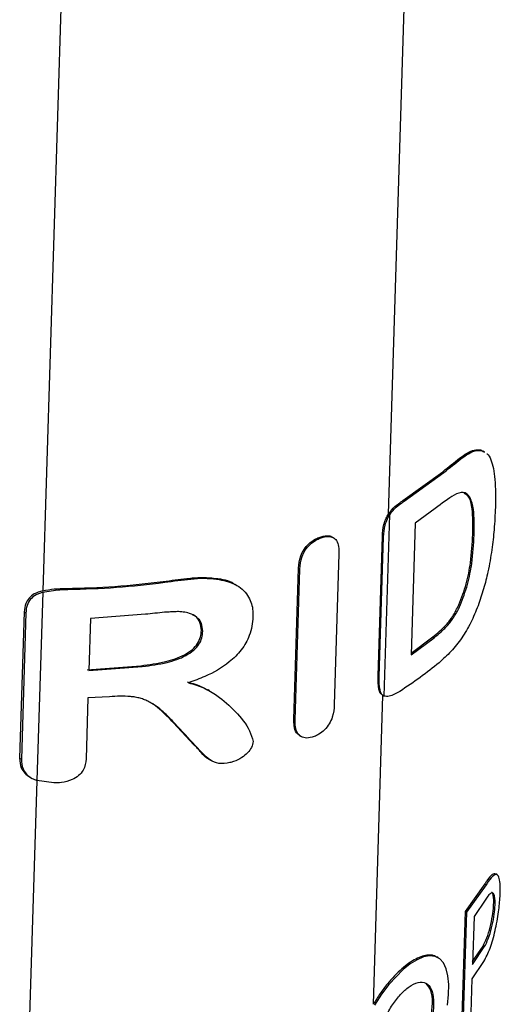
# Model space of a CAD drawing. Header units: millimetres. Extents: x 51 to 2966, y 67 to 3970.
# Tile 84 of 88: x 2485 to 2541, y 2908 to 3022. Entities that reach past the tile are written whole.
import ezdxf

# ---------------------------------------------------------------- set-up
doc = ezdxf.new("R2010")
doc.units = ezdxf.units.MM

msp = doc.modelspace()

# ---------------------------------------------------------------- linework, layer by layer
at = {"color": 8, "linetype": 'Continuous', "lineweight": 25}
for p, q in [((2527.69, 2964.87), (2533.45, 3151.92)), ((2492.24, 3112.9), (2487.4, 2955.94)), ((2525.93, 2907.75), (2527.04, 2943.75)), ((2486.72, 2933.83), (2485.52, 2894.86))]:
    msp.add_line(p, q, dxfattribs=at)
at = {"color": 7, "linetype": 'Continuous', "lineweight": 25}
for p, q in [((2538.44, 2972.34), (2538.72, 2972.17)), ((2538.44, 2972.34), (2538.59, 2972.25)), ((2538.59, 2972.25), (2538.87, 2972.08)), ((2538.89, 2972.12), (2538.74, 2972.2)), ((2529.37, 2966.44), (2534.01, 2969.8)), ((2529.51, 2966.36), (2534.15, 2969.71)), ((2534.01, 2969.8), (2534.15, 2969.71)), ((2529.37, 2966.44), (2529.51, 2966.36)), ((2527.18, 2943.67), (2527.83, 2964.79)), ((2533.15, 2965.52), (2530.79, 2963.8)), ((2530.79, 2963.8), (2530.32, 2948.48)), ((2519.6, 2962.15), (2519.74, 2962.07)), ((2521.27, 2962.11), (2521.13, 2962.19)), ((2526.48, 2945.99), (2526.98, 2962.31)), ((2526.62, 2945.91), (2527.12, 2962.23)), ((2526.98, 2962.31), (2527.12, 2962.23)), ((2537.52, 2962.5), (2537.67, 2962.42)), ((2521.91, 2960.25), (2521.37, 2942.63)), ((2516.66, 2940.94), (2517.21, 2958.56)), ((2516.81, 2940.86), (2517.35, 2958.47)), ((2517.21, 2958.56), (2517.35, 2958.47)), ((2501.45, 2957.02), (2501.61, 2956.92)), ((2507.5, 2957.38), (2507.66, 2957.29)), ((2509.98, 2956.58), (2509.83, 2956.67)), ((2487.4, 2955.76), (2486.72, 2933.83)), ((2490.15, 2956.21), (2490.34, 2956.1)), ((2535.89, 2954.3), (2536.04, 2954.21)), ((2485.24, 2953.48), (2484.71, 2936.42)), ((2485.44, 2953.36), (2484.91, 2936.31)), ((2485.24, 2953.48), (2485.44, 2953.36)), ((2499.37, 2953.19), (2492.96, 2952.7)), ((2492.96, 2952.7), (2492.77, 2946.63)), ((2505.89, 2951.3), (2506.05, 2951.21)), ((2530.32, 2948.48), (2533.01, 2950.47)), ((2530.33, 2948.67), (2532.86, 2950.55)), ((2532.86, 2950.55), (2533.01, 2950.47)), ((2492.58, 2946.74), (2498.83, 2947.2)), ((2492.77, 2946.63), (2499, 2947.1)), ((2498.83, 2947.2), (2499, 2947.1)), ((2526.48, 2945.99), (2526.62, 2945.91)), ((2506.82, 2944.3), (2506.66, 2944.39)), ((2526.96, 2943.79), (2527.1, 2943.71)), ((2492.67, 2943.45), (2492.45, 2936.35)), ((2495.19, 2943.59), (2492.67, 2943.45)), ((2505.02, 2937.99), (2502.63, 2940.56)), ((2502.63, 2940.56), (2502.8, 2940.46)), ((2516.66, 2940.94), (2516.81, 2940.86)), ((2517.37, 2939.04), (2517.51, 2938.95)), ((2505.02, 2937.99), (2505.18, 2937.9)), ((2484.71, 2936.42), (2484.91, 2936.31)), ((2506.86, 2936.24), (2507.02, 2936.15)), ((2485.87, 2934.24), (2486.07, 2934.13)), ((2488.71, 2933.54), (2486.72, 2933.83)), ((2540.36, 2922.85), (2540.19, 2922.94)), ((2538.93, 2921.78), (2536.63, 2918.56)), ((2539.09, 2921.69), (2536.78, 2918.48)), ((2538.93, 2921.78), (2539.09, 2921.69)), ((2539.03, 2920), (2537.66, 2917.97)), ((2536.63, 2918.56), (2536.19, 2904.34)), ((2536.63, 2918.56), (2536.78, 2918.48)), ((2536.78, 2918.48), (2536.34, 2904.25)), ((2537.66, 2917.97), (2537.49, 2912.4)), ((2537.49, 2912.4), (2538.86, 2914.44)), ((2537.5, 2912.73), (2538.71, 2914.53)), ((2538.71, 2914.53), (2538.86, 2914.44)), ((2533.48, 2913.18), (2533.33, 2913.27)), ((2537.43, 2910.71), (2538.81, 2912.74)), ((2537.27, 2905.43), (2537.43, 2910.71))]:
    msp.add_line(p, q, dxfattribs=at)
at = {"color": 7, "linetype": 'Continuous', "lineweight": 25, "flags": 128}
msp.add_lwpolyline([(2534.56, 2907.67), (2534.7, 2908.91), (2534.72, 2910.05), (2534.62, 2911.05), (2534.42, 2911.9), (2534.1, 2912.57), (2533.67, 2913.05), (2533.13, 2913.33), (2532.49, 2913.4), (2531.78, 2913.27), (2531.02, 2912.94), (2530.22, 2912.45), (2529.39, 2911.8), (2527.72, 2910.06), (2526.86, 2908.93), (2526.07, 2907.67)], dxfattribs=at)
at = {"color": 7, "linetype": 'Continuous', "lineweight": 25}
for points, knots in [([(2534.01, 2969.8), (2534.68, 2970.36), (2535.7, 2971.19), (2536.88, 2972.02), (2537.73, 2972.42), (2538.19, 2972.36), (2538.44, 2972.34)], [0, 0, 0, 0, 0.383437, 0.575091, 0.771234, 1, 1, 1, 1]), ([(2534.15, 2969.71), (2534.83, 2970.27), (2535.84, 2971.11), (2537.03, 2971.93), (2537.88, 2972.33), (2538.34, 2972.28), (2538.59, 2972.25)], [0, 0, 0, 0, 0.383581, 0.575307, 0.771534, 1, 1, 1, 1]), ([(2539.17, 2971.9), (2539.17, 2971.9), (2539.37, 2971.77), (2539.63, 2971.22), (2539.94, 2970.22), (2540.17, 2968.48), (2540.16, 2966.79), (2540.15, 2965.66)], [0, 0, 0, 0, 0.001953, 0.200591, 0.39435, 0.593113, 1, 1, 1, 1]), ([(2537.67, 2962.42), (2537.68, 2963.47), (2537.71, 2965.19), (2537.26, 2966.9), (2536.51, 2967.57), (2535.1, 2967.04), (2533.91, 2966.11), (2533.15, 2965.52)], [0, 0, 0, 0, 0.260579, 0.426994, 0.593902, 0.741502, 1, 1, 1, 1]), ([(2537.52, 2962.5), (2537.53, 2963.54), (2537.54, 2965.24), (2537.19, 2966.91), (2536.7, 2967.17), (2536.51, 2967.28)], [0, 0, 0, 0, 0.481898, 0.789649, 1, 1, 1, 1]), ([(2527.69, 2964.87), (2527.86, 2965.1), (2528.28, 2965.66), (2528.89, 2966.12), (2529.26, 2966.37), (2529.37, 2966.44)], [0, 0, 0, 0, 0.342826, 0.811796, 1, 1, 1, 1]), ([(2527.83, 2964.79), (2528.01, 2965.02), (2528.42, 2965.58), (2529.03, 2966.04), (2529.41, 2966.29), (2529.51, 2966.36)], [0, 0, 0, 0, 0.342829, 0.811815, 1, 1, 1, 1]), ([(2540.15, 2965.66), (2540.11, 2964.81), (2540.04, 2963.24), (2539.76, 2960.7), (2539.35, 2958.36), (2538.8, 2956.14), (2538.36, 2954.84), (2538.13, 2954.19)], [0, 0, 0, 0, 0.2486621, 0.4562062, 0.6708731, 0.8329492, 1, 1, 1, 1]), ([(2526.98, 2962.31), (2527.01, 2962.75), (2527.06, 2963.41), (2527.36, 2964.32), (2527.6, 2964.72), (2527.69, 2964.87)], [0, 0, 0, 0, 0.537919, 0.817326, 1, 1, 1, 1]), ([(2527.12, 2962.23), (2527.15, 2962.66), (2527.2, 2963.33), (2527.5, 2964.24), (2527.74, 2964.63), (2527.83, 2964.79)], [0, 0, 0, 0, 0.537919, 0.817326, 1, 1, 1, 1]), ([(2517.21, 2958.56), (2517.25, 2959.03), (2517.31, 2959.75), (2517.82, 2960.76), (2518.39, 2961.43), (2519.02, 2961.9), (2519.43, 2962.08), (2519.6, 2962.15)], [0, 0, 0, 0, 0.3496299, 0.5263913, 0.7033939, 0.8747959, 1, 1, 1, 1]), ([(2519.6, 2962.15), (2519.91, 2962.24), (2520.46, 2962.4), (2520.97, 2962.33), (2521.11, 2962.2), (2521.12, 2962.19)], [0, 0, 0, 0, 0.56051, 0.962947, 1, 1, 1, 1]), ([(2519.74, 2962.07), (2520.06, 2962.17), (2520.62, 2962.33), (2521.26, 2962.17), (2521.69, 2961.78), (2521.91, 2961.1), (2521.91, 2960.53), (2521.91, 2960.25)], [0, 0, 0, 0, 0.232483, 0.399391, 0.566239, 0.783164, 1, 1, 1, 1]), ([(2535.89, 2954.3), (2536.21, 2955.11), (2536.83, 2956.75), (2537.36, 2959.64), (2537.46, 2961.43), (2537.52, 2962.5)], [0, 0, 0, 0, 0.286212, 0.572047, 1, 1, 1, 1]), ([(2536.04, 2954.21), (2536.35, 2955.03), (2536.98, 2956.66), (2537.51, 2959.55), (2537.61, 2961.34), (2537.67, 2962.42)], [0, 0, 0, 0, 0.286209, 0.572037, 1, 1, 1, 1]), ([(2517.35, 2958.47), (2517.39, 2958.95), (2517.46, 2959.67), (2517.96, 2960.67), (2518.53, 2961.34), (2519.16, 2961.82), (2519.57, 2961.99), (2519.74, 2962.07)], [0, 0, 0, 0, 0.349653, 0.526416, 0.70341, 0.874795, 1, 1, 1, 1]), ([(2490.15, 2956.21), (2492.04, 2956.26), (2495.84, 2956.36), (2499.57, 2956.8), (2501.45, 2957.02)], [0, 0, 0, 0, 0.497272, 1, 1, 1, 1]), ([(2490.34, 2956.1), (2492.23, 2956.15), (2496.02, 2956.26), (2499.74, 2956.7), (2501.61, 2956.92)], [0, 0, 0, 0, 0.497305, 1, 1, 1, 1]), ([(2501.45, 2957.02), (2502.36, 2957.14), (2503.85, 2957.33), (2505.9, 2957.54), (2506.97, 2957.44), (2507.5, 2957.38)], [0, 0, 0, 0, 0.442767, 0.718011, 1, 1, 1, 1]), ([(2501.61, 2956.92), (2502.63, 2957.06), (2504.17, 2957.26), (2506.21, 2957.44), (2507.17, 2957.34), (2507.66, 2957.29)], [0, 0, 0, 0, 0.492452, 0.743243, 1, 1, 1, 1]), ([(2507.5, 2957.38), (2508.31, 2957.29), (2509.21, 2957.18), (2509.75, 2956.68), (2509.8, 2956.63)], [0, 0, 0, 0, 0.8988624, 1, 1, 1, 1]), ([(2507.66, 2957.29), (2508.41, 2957.14), (2509.92, 2956.84), (2511.34, 2955.53), (2511.89, 2954.1), (2511.9, 2953.19), (2511.9, 2952.89)], [0, 0, 0, 0, 0.30354, 0.609711, 0.868741, 1, 1, 1, 1]), ([(2487.4, 2955.94), (2487.05, 2955.83), (2486.43, 2955.65), (2485.76, 2955.09), (2485.33, 2954.37), (2485.27, 2953.81), (2485.24, 2953.48)], [0, 0, 0, 0, 0.274649, 0.485912, 0.696557, 1, 1, 1, 1]), ([(2487.4, 2955.76), (2487.05, 2955.64), (2486.44, 2955.43), (2485.79, 2954.77), (2485.49, 2954.07), (2485.45, 2953.58), (2485.44, 2953.36)], [0, 0, 0, 0, 0.291246, 0.517074, 0.791543, 1, 1, 1, 1]), ([(2487.4, 2955.94), (2487.85, 2956.02), (2488.75, 2956.18), (2489.68, 2956.2), (2490.15, 2956.21)], [0, 0, 0, 0, 0.493002, 1, 1, 1, 1]), ([(2487.4, 2955.76), (2488.06, 2955.89), (2489.03, 2956.07), (2490.03, 2956.09), (2490.34, 2956.1)], [0, 0, 0, 0, 0.6835976, 1, 1, 1, 1]), ([(2532.86, 2950.55), (2533.39, 2950.98), (2534.2, 2951.65), (2535.22, 2952.96), (2535.67, 2953.84), (2535.89, 2954.3)], [0, 0, 0, 0, 0.477259, 0.730295, 1, 1, 1, 1]), ([(2533.01, 2950.47), (2533.29, 2950.69), (2533.57, 2950.92), (2533.98, 2951.29), (2534.11, 2951.42), (2534.38, 2951.68), (2534.51, 2951.83), (2534.77, 2952.13), (2534.9, 2952.29), (2535.15, 2952.63), (2535.27, 2952.81), (2535.51, 2953.18), (2535.62, 2953.37), (2535.79, 2953.68), (2535.84, 2953.78), (2535.94, 2953.99), (2535.99, 2954.1), (2536.04, 2954.21)], [0, 0, 0, 0, 0.25, 0.25, 0.375, 0.375, 0.5, 0.5, 0.625, 0.625, 0.75, 0.75, 0.875, 0.875, 0.9375, 0.9375, 1, 1, 1, 1]), ([(2538.13, 2954.19), (2537.86, 2953.52), (2537.3, 2952.15), (2536.22, 2950.35), (2534.98, 2948.81), (2534.05, 2947.98), (2533.58, 2947.55)], [0, 0, 0, 0, 0.2327326, 0.475532, 0.7348175, 1, 1, 1, 1]), ([(2503.76, 2953.46), (2503.58, 2953.48), (2503.41, 2953.5), (2503.05, 2953.5), (2502.87, 2953.5), (2502.51, 2953.48), (2502.32, 2953.47), (2501.96, 2953.45), (2501.77, 2953.44), (2501.22, 2953.39), (2500.85, 2953.35), (2500.11, 2953.28), (2499.74, 2953.23), (2499.37, 2953.19)], [0, 0, 0, 0, 0.125, 0.125, 0.25, 0.25, 0.375, 0.375, 0.5, 0.5, 0.75, 0.75, 1, 1, 1, 1]), ([(2506.05, 2951.21), (2506.02, 2951.53), (2505.97, 2952.17), (2505.38, 2952.89), (2504.59, 2953.31), (2504.01, 2953.42), (2503.76, 2953.46)], [0, 0, 0, 0, 0.275192, 0.552625, 0.805379, 1, 1, 1, 1]), ([(2505.89, 2951.3), (2505.86, 2951.62), (2505.8, 2952.25), (2505.36, 2952.87), (2504.95, 2953.07), (2504.85, 2953.12)], [0, 0, 0, 0, 0.425538, 0.854546, 1, 1, 1, 1]), ([(2511.9, 2952.89), (2511.83, 2952.16), (2511.68, 2950.88), (2510.62, 2949.01), (2508.88, 2947.29), (2506.7, 2946.05), (2505.04, 2945.45), (2504.4, 2945.22)], [0, 0, 0, 0, 0.219288, 0.387829, 0.556133, 0.829809, 1, 1, 1, 1]), ([(2498.83, 2947.2), (2499.8, 2947.33), (2501.53, 2947.56), (2503.59, 2948.24), (2504.83, 2949.03), (2505.49, 2949.77), (2505.82, 2950.55), (2505.87, 2951.05), (2505.89, 2951.3)], [0, 0, 0, 0, 0.321598, 0.573628, 0.694366, 0.797253, 0.900228, 1, 1, 1, 1]), ([(2499, 2947.1), (2499.97, 2947.23), (2501.7, 2947.47), (2503.75, 2948.14), (2504.99, 2948.95), (2505.65, 2949.68), (2505.98, 2950.46), (2506.03, 2950.96), (2506.05, 2951.21)], [0, 0, 0, 0, 0.320763, 0.573947, 0.694591, 0.79751, 0.900507, 1, 1, 1, 1]), ([(2504.24, 2945.31), (2504.86, 2945.14), (2505.73, 2944.9), (2506.43, 2944.47), (2506.63, 2944.34)], [0, 0, 0, 0, 0.7101385, 1, 1, 1, 1]), ([(2504.4, 2945.22), (2505.01, 2945.03), (2506.22, 2944.67), (2508.09, 2943.54), (2509.89, 2941.88), (2511.39, 2940.12), (2511.8, 2938.8), (2511.93, 2938.39)], [0, 0, 0, 0, 0.159696, 0.319685, 0.594048, 0.873487, 1, 1, 1, 1]), ([(2527.04, 2943.76), (2526.92, 2943.83), (2526.69, 2943.98), (2526.47, 2944.74), (2526.47, 2945.46), (2526.48, 2945.99)], [0, 0, 0, 0, 0.210628, 0.421114, 1, 1, 1, 1]), ([(2527.18, 2943.67), (2527.06, 2943.75), (2526.83, 2943.89), (2526.61, 2944.66), (2526.61, 2945.38), (2526.62, 2945.91)], [0, 0, 0, 0, 0.210629, 0.421114, 1, 1, 1, 1]), ([(2529, 2944.21), (2528.69, 2944.03), (2528.17, 2943.73), (2527.54, 2943.57), (2527.27, 2943.65), (2527.18, 2943.67)], [0, 0, 0, 0, 0.48739, 0.818456, 1, 1, 1, 1]), ([(2502.8, 2940.46), (2502.58, 2940.7), (2502.36, 2940.93), (2501.91, 2941.4), (2501.67, 2941.62), (2501.17, 2942.06), (2500.91, 2942.27), (2500.36, 2942.67), (2500.08, 2942.85), (2499.61, 2943.09), (2499.45, 2943.17), (2499.1, 2943.3), (2498.92, 2943.36), (2498.56, 2943.46), (2498.38, 2943.5), (2498, 2943.57), (2497.81, 2943.59), (2497.22, 2943.64), (2496.81, 2943.65), (2496, 2943.64), (2495.59, 2943.62), (2495.19, 2943.59)], [0, 0, 0, 0, 0.125, 0.125, 0.25, 0.25, 0.375, 0.375, 0.5, 0.5, 0.5625, 0.5625, 0.625, 0.625, 0.6875, 0.6875, 0.75, 0.75, 0.875, 0.875, 1, 1, 1, 1]), ([(2502.63, 2940.56), (2502.11, 2941.09), (2501.32, 2941.9), (2500.36, 2942.71), (2499.9, 2942.92), (2499.83, 2942.96)], [0, 0, 0, 0, 0.623454, 0.940164, 1, 1, 1, 1]), ([(2521.37, 2942.63), (2521.34, 2942.17), (2521.28, 2941.46), (2520.82, 2940.43), (2520.27, 2939.72), (2519.64, 2939.22), (2519.22, 2939.03), (2519.03, 2938.95)], [0, 0, 0, 0, 0.33628, 0.514693, 0.69392, 0.865371, 1, 1, 1, 1]), ([(2517.37, 2939.05), (2517.23, 2939.15), (2516.87, 2939.42), (2516.67, 2940.13), (2516.67, 2940.69), (2516.66, 2940.94)], [0, 0, 0, 0, 0.269637, 0.674017, 1, 1, 1, 1]), ([(2519.03, 2938.95), (2518.73, 2938.86), (2518.18, 2938.7), (2517.52, 2938.9), (2517.03, 2939.33), (2516.81, 2940.04), (2516.81, 2940.6), (2516.81, 2940.86)], [0, 0, 0, 0, 0.22093, 0.394403, 0.567488, 0.807017, 1, 1, 1, 1]), ([(2511.93, 2938.39), (2511.88, 2938.15), (2511.78, 2937.69), (2511.28, 2937.02), (2510.57, 2936.43), (2509.83, 2936.07), (2509.35, 2935.95), (2509.21, 2935.91)], [0, 0, 0, 0, 0.211098, 0.400608, 0.614297, 0.887478, 1, 1, 1, 1]), ([(2506.87, 2936.25), (2506.84, 2936.26), (2506.4, 2936.42), (2505.88, 2937.12), (2505.31, 2937.7), (2505.02, 2937.99)], [0, 0, 0, 0, 0.035295, 0.51459, 1, 1, 1, 1]), ([(2509.21, 2935.91), (2508.77, 2935.84), (2507.92, 2935.71), (2506.82, 2936.19), (2506.01, 2937), (2505.46, 2937.6), (2505.18, 2937.9)], [0, 0, 0, 0, 0.239519, 0.458141, 0.727346, 1, 1, 1, 1]), ([(2484.71, 2936.42), (2484.74, 2936.04), (2484.78, 2935.43), (2485.24, 2934.67), (2485.67, 2934.38), (2485.88, 2934.25)], [0, 0, 0, 0, 0.459376, 0.748867, 1, 1, 1, 1]), ([(2484.91, 2936.31), (2484.93, 2935.93), (2484.97, 2935.31), (2485.47, 2934.53), (2486.07, 2934.09), (2486.53, 2933.91), (2486.72, 2933.83)], [0, 0, 0, 0, 0.369523, 0.6023, 0.836095, 1, 1, 1, 1]), ([(2492.45, 2936.35), (2492.4, 2935.9), (2492.32, 2935.19), (2491.62, 2934.37), (2490.74, 2933.85), (2489.73, 2933.58), (2489, 2933.55), (2488.71, 2933.54)], [0, 0, 0, 0, 0.292892, 0.454711, 0.616337, 0.847623, 1, 1, 1, 1]), ([(2538.81, 2912.74), (2539.06, 2913.23), (2539.56, 2914.2), (2540.14, 2916.27), (2540.53, 2918.43), (2540.71, 2920.29), (2540.73, 2921.63), (2540.62, 2922.5), (2540.38, 2922.94), (2539.96, 2922.86), (2539.49, 2922.33), (2539.16, 2921.82), (2539.09, 2921.69)], [0, 0, 0, 0, 0.123661, 0.247444, 0.365929, 0.46825, 0.556468, 0.64208, 0.735219, 0.841862, 0.962125, 1, 1, 1, 1]), ([(2540.19, 2922.93), (2540.06, 2922.95), (2539.8, 2922.98), (2539.33, 2922.42), (2539.01, 2921.91), (2538.93, 2921.78)], [0, 0, 0, 0, 0.392634, 0.854744, 1, 1, 1, 1]), ([(2538.71, 2914.53), (2538.86, 2914.82), (2539.17, 2915.42), (2539.56, 2916.69), (2539.82, 2918.01), (2539.95, 2919.15), (2539.97, 2920.01), (2539.88, 2920.54), (2539.78, 2920.8), (2539.7, 2920.79), (2539.7, 2920.79)], [0, 0, 0, 0, 0.166528, 0.333308, 0.49091, 0.628624, 0.750627, 0.869717, 0.997346, 1, 1, 1, 1]), ([(2538.86, 2914.44), (2539.02, 2914.73), (2539.33, 2915.33), (2539.72, 2916.6), (2539.99, 2917.91), (2540.12, 2919.06), (2540.13, 2919.91), (2540.05, 2920.47), (2539.87, 2920.76), (2539.58, 2920.71), (2539.28, 2920.39), (2539.08, 2920.08), (2539.03, 2920)], [0, 0, 0, 0, 0.123048, 0.246283, 0.362794, 0.464732, 0.555133, 0.643378, 0.737883, 0.843919, 0.96225, 1, 1, 1, 1]), ([(2533.32, 2913.24), (2533.21, 2913.31), (2532.93, 2913.48), (2532.37, 2913.52), (2531.66, 2913.39), (2530.89, 2913.06), (2530.08, 2912.56), (2528.97, 2911.68), (2527.8, 2910.47), (2526.7, 2909.01), (2526.19, 2908.18), (2525.93, 2907.75)], [0, 0, 0, 0, 0.066527, 0.174568, 0.279281, 0.381043, 0.480665, 0.579259, 0.778569, 0.887543, 1, 1, 1, 1]), ([(2529.78, 2900.8), (2530.12, 2901.09), (2530.79, 2901.66), (2531.66, 2903.01), (2532.36, 2904.58), (2532.84, 2906.28), (2533.01, 2907.94), (2532.84, 2909.33), (2532.29, 2910.2), (2531.44, 2910.44), (2530.4, 2910.06), (2529.34, 2909.21), (2528.35, 2908.04), (2527.49, 2906.62), (2526.84, 2905.01), (2526.5, 2903.34), (2526.59, 2901.8), (2527.14, 2900.67), (2528.06, 2900.18), (2529.01, 2900.31), (2529.58, 2900.67), (2529.78, 2900.8)], [0, 0, 0, 0, 0.04792, 0.095769, 0.145833, 0.199605, 0.256962, 0.316699, 0.376707, 0.434211, 0.486945, 0.535134, 0.581664, 0.629679, 0.681481, 0.738273, 0.798709, 0.859826, 0.918112, 0.971242, 1, 1, 1, 1]), ([(2529.64, 2900.88), (2529.98, 2901.17), (2530.64, 2901.75), (2531.52, 2903.1), (2532.22, 2904.66), (2532.69, 2906.37), (2532.87, 2908.02), (2532.71, 2909.44), (2532.29, 2909.93), (2532.09, 2910.18)], [0, 0, 0, 0, 0.127355, 0.254525, 0.387582, 0.530487, 0.682898, 0.841623, 1, 1, 1, 1])]:
    msp.add_open_spline(points, degree=3, knots=knots, dxfattribs=at)
for points in [[(2533.58, 2947.55), (2532.18, 2946.38), (2530.66, 2945.27), (2529, 2944.21)], [(2505.18, 2937.9), (2504.4, 2938.75), (2503.6, 2939.6), (2502.8, 2940.46)]]:
    msp.add_open_spline(points, degree=3, dxfattribs=at)

doc.saveas('drawing.dxf')
